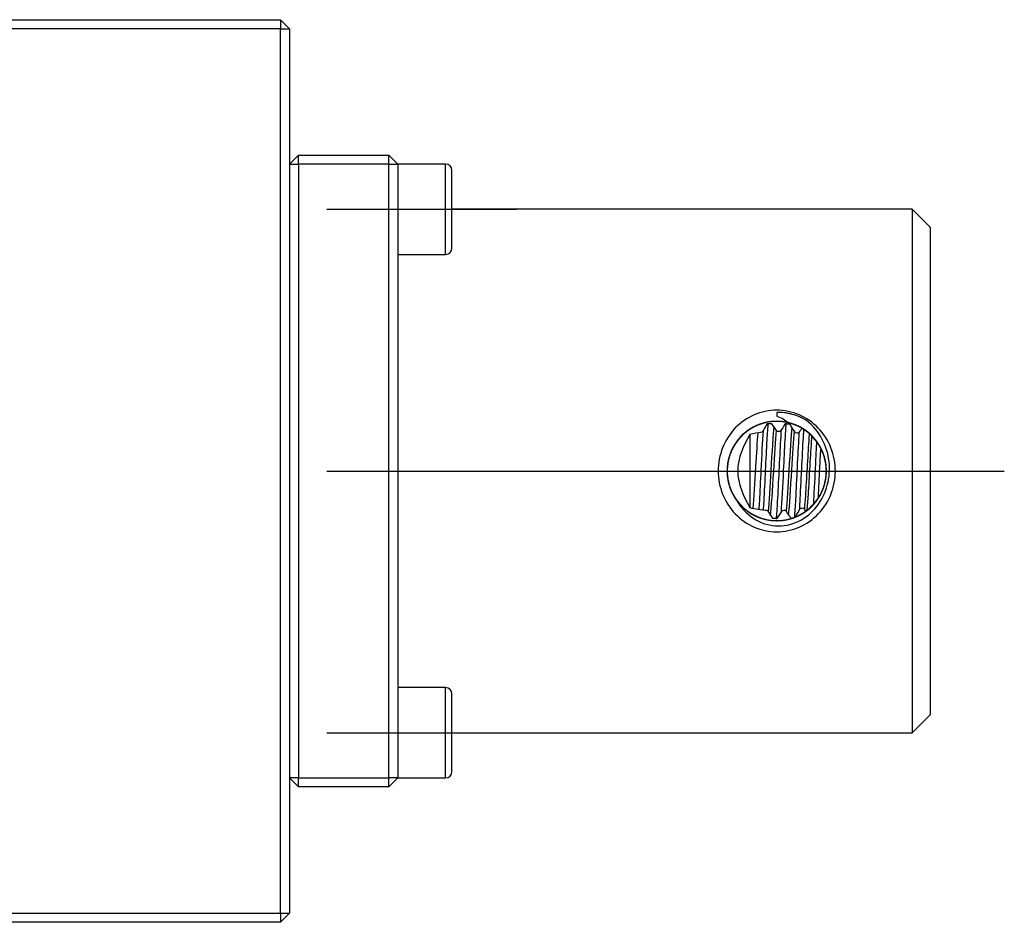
# Model space of a CAD drawing. Header units: inches. Extents: x 246 to 840, y 182 to 667.
# Tile 133 of 133: x 564 to 673, y 475 to 575. Entities that reach past the tile are written whole.
import ezdxf
from ezdxf.lldxf.tags import DXFTag

# ---------------------------------------------------------------- set-up
doc = ezdxf.new("R2010")
doc.units = ezdxf.units.IN
doc.header["$MEASUREMENT"] = 0
doc.layers.add('1', color=7, linetype='Continuous', true_color=0xffffff)
tags = doc.linetypes.add('CENTER', pattern=[2, 1.25, -0.25, 0.25, -0.25]).pattern_tags.tags
tags[10:11] = [DXFTag(74, 4), DXFTag(75, 0), DXFTag(340, '0'), DXFTag(46, 0.0), DXFTag(50, 0.0), DXFTag(44, 0.0), DXFTag(45, 0.0)]
tags[8:9] = [DXFTag(74, 4), DXFTag(75, 0), DXFTag(340, '0'), DXFTag(46, 0.0), DXFTag(50, 0.0), DXFTag(44, 0.0), DXFTag(45, 0.0)]
tags[6:7] = [DXFTag(74, 4), DXFTag(75, 0), DXFTag(340, '0'), DXFTag(46, 0.0), DXFTag(50, 0.0), DXFTag(44, 0.0), DXFTag(45, 0.0)]
tags[4:5] = [DXFTag(74, 4), DXFTag(75, 0), DXFTag(340, '0'), DXFTag(46, 0.0), DXFTag(50, 0.0), DXFTag(44, 0.0), DXFTag(45, 0.0)]

msp = doc.modelspace()

# ---------------------------------------------------------------- linework, layer by layer
at = {"layer": '1', "color": 27}
for p, q in [((455.69, 574.52), (592.69, 574.52)), ((592.69, 574.52), (592.69, 573.52)), ((592.69, 574.52), (593.69, 573.52)), ((592.69, 573.52), (455.69, 573.52)), ((592.69, 475.52), (592.69, 573.52)), ((592.69, 573.52), (593.69, 573.52)), ((593.69, 573.52), (593.69, 475.52)), ((455.69, 475.52), (592.69, 475.52)), ((592.69, 475.52), (592.69, 474.52)), ((592.69, 475.52), (593.69, 475.52)), ((592.69, 474.52), (593.69, 475.52)), ((592.69, 474.52), (455.69, 474.52))]:
    msp.add_line(p, q, dxfattribs=at)
at = {"layer": '1', "color": 251}
for p, q in [((593.69, 558.52), (594.69, 559.52)), ((594.69, 558.52), (594.69, 559.52)), ((594.69, 559.52), (604.69, 559.52)), ((604.69, 559.52), (605.69, 558.52)), ((604.69, 558.52), (604.69, 559.52)), ((593.69, 558.52), (594.69, 558.52)), ((594.69, 558.52), (594.69, 490.52)), ((604.69, 558.52), (594.69, 558.52)), ((604.69, 490.52), (604.69, 558.52)), ((604.69, 558.52), (605.69, 558.52)), ((605.69, 558.52), (605.69, 553.52)), ((610.99, 558.52), (605.69, 558.52)), ((610.99, 548.52), (610.99, 558.52)), ((611.69, 549.22), (611.69, 557.82)), ((605.69, 553.52), (605.69, 495.52)), ((662.69, 553.52), (611.69, 553.52)), ((664.69, 551.52), (662.69, 553.52)), ((662.69, 553.52), (662.69, 495.52)), ((664.69, 551.52), (664.69, 497.52)), ((605.69, 548.52), (610.99, 548.52)), ((644.69, 528.65), (644.69, 520.44)), ((610.99, 500.52), (605.69, 500.52)), ((610.99, 490.52), (610.99, 500.52)), ((611.69, 491.22), (611.69, 499.82)), ((662.69, 495.52), (664.69, 497.52)), ((605.69, 495.52), (605.69, 490.52)), ((611.69, 495.52), (662.69, 495.52)), ((594.69, 489.52), (593.69, 490.52)), ((594.69, 490.52), (593.69, 490.52)), ((594.69, 490.52), (604.69, 490.52)), ((594.69, 489.52), (594.69, 490.52)), ((604.69, 489.52), (604.69, 490.52)), ((605.69, 490.52), (604.69, 490.52)), ((605.69, 490.52), (604.69, 489.52)), ((605.69, 490.52), (610.99, 490.52)), ((604.69, 489.52), (594.69, 489.52))]:
    msp.add_line(p, q, dxfattribs=at)
at = {"layer": '1', "color": 23, "linetype": 'CENTER', "ltscale": 7}
for p, q in [((597.84, 553.52), (618.84, 553.52)), ((597.84, 495.52), (618.84, 495.52))]:
    msp.add_line(p, q, dxfattribs=at)
at = {"layer": '1', "color": 23, "linetype": 'CENTER', "ltscale": 10.723927}
msp.add_line((597.84, 524.52), (672.9, 524.52), dxfattribs=at)
at = {"layer": '1', "color": 251}
for centre, start, end in [((610.99, 557.82), 0, 90), ((610.99, 549.22), -90, 0), ((610.99, 499.82), 0, 90), ((610.99, 491.22), -90, 0)]:
    msp.add_arc(centre, 0.7, start, end, dxfattribs=at)
for points, knots in [([(641.19, 524.52), (641.19, 525.4), (641.54, 527.16), (642.96, 529.4), (645.12, 530.89), (647.68, 531.44), (650.25, 530.89), (652.42, 529.4), (653.84, 527.16), (654.36, 524.52), (653.84, 521.88), (652.42, 519.65), (650.25, 518.16), (647.69, 517.61), (645.12, 518.16), (642.96, 519.65), (641.54, 521.89), (641.19, 523.64), (641.19, 524.52)], [0, 0, 0, 0, 0.063504, 0.126445, 0.188492, 0.249909, 0.311405, 0.373562, 0.436465, 0.5, 0.563567, 0.626498, 0.688614, 0.750059, 0.811491, 0.873571, 0.936506, 1, 1, 1, 1]), ([(651, 530.12), (650.87, 530.19), (650.74, 530.26), (650.48, 530.39), (650.35, 530.45), (649.96, 530.62), (649.69, 530.71), (649.27, 530.83), (649.13, 530.86), (648.84, 530.92), (648.7, 530.95), (648.26, 531), (647.98, 531.02), (647.69, 531.02)], [0, 0, 0, 0, 0.125, 0.125, 0.25, 0.25, 0.5, 0.5, 0.625, 0.625, 0.75, 0.75, 1, 1, 1, 1]), ([(647.69, 530.59), (647.94, 530.53), (648.19, 530.42), (648.41, 530.29), (648.62, 530.17), (648.81, 530.02), (648.98, 529.86)], [0, 0, 0, 0, 0.521276, 0.521276, 0.521276, 1, 1, 1, 1]), ([(650.87, 529.01), (650.5, 529.27), (650.1, 529.48), (649.58, 529.69), (649.47, 529.73), (649.25, 529.8), (649.14, 529.83), (648.81, 529.91), (648.59, 529.95), (648.14, 530.01), (647.92, 530.02), (647.47, 530.02), (647.24, 530.01), (646.56, 529.93), (646.13, 529.82), (645.6, 529.61), (645.49, 529.57), (645.28, 529.47), (645.18, 529.42), (644.88, 529.26), (644.69, 529.14), (644.32, 528.88), (644.15, 528.74), (643.81, 528.43), (643.65, 528.27), (643.36, 527.92), (643.22, 527.74), (643.04, 527.46), (642.98, 527.36), (642.86, 527.17), (642.81, 527.07), (642.56, 526.56), (642.41, 526.13), (642.26, 525.47), (642.23, 525.24), (642.19, 524.79), (642.18, 524.56), (642.2, 524.11), (642.22, 523.89), (642.27, 523.55), (642.29, 523.44), (642.34, 523.22), (642.37, 523.11), (642.47, 522.78), (642.54, 522.57), (642.67, 522.26), (642.72, 522.16), (642.82, 521.95), (642.88, 521.85), (643.16, 521.36), (643.44, 521), (643.83, 520.6), (643.92, 520.52), (644.08, 520.37), (644.17, 520.29), (644.44, 520.08), (644.81, 519.82), (645.21, 519.61), (645.52, 519.47), (645.62, 519.42), (645.83, 519.34), (645.94, 519.31), (646.48, 519.14), (646.93, 519.06), (647.49, 519.02), (647.61, 519.02), (647.84, 519.02), (647.95, 519.03), (648.29, 519.05), (648.51, 519.08), (648.84, 519.14), (648.95, 519.17), (649.17, 519.23), (649.28, 519.26), (649.61, 519.36), (649.82, 519.45), (650.23, 519.64), (650.42, 519.75), (650.81, 519.99), (650.99, 520.12), (651.52, 520.55), (651.83, 520.88), (652.17, 521.33), (652.24, 521.43), (652.36, 521.62), (652.42, 521.72), (652.59, 522.01), (652.68, 522.21), (652.86, 522.63), (652.93, 522.84), (653.05, 523.28), (653.1, 523.51), (653.16, 523.95), (653.18, 524.18), (653.19, 524.52), (653.19, 524.63), (653.18, 524.86), (653.17, 524.97), (653.11, 525.54), (653.01, 525.98), (652.78, 526.61), (652.69, 526.83), (652.48, 527.23), (652.37, 527.42), (652.11, 527.8), (651.98, 527.97), (651.75, 528.23), (651.67, 528.32), (651.51, 528.48), (651.43, 528.55), (651.01, 528.93), (650.64, 529.19), (649.83, 529.61), (649.4, 529.77), (648.86, 529.9), (648.74, 529.92), (648.52, 529.96), (648.41, 529.98), (648.07, 530.01), (647.84, 530.03), (647.39, 530.02), (647.17, 530), (646.72, 529.94), (646.49, 529.9), (645.84, 529.72), (645.42, 529.55), (644.92, 529.28), (644.82, 529.22), (644.63, 529.1), (644.54, 529.03), (644.26, 528.83), (644.09, 528.69), (643.76, 528.38), (643.6, 528.21), (643.31, 527.86), (643.18, 527.68), (642.94, 527.3), (642.83, 527.1), (642.68, 526.8), (642.63, 526.7), (642.55, 526.48), (642.51, 526.38), (642.33, 525.84), (642.24, 525.4), (642.19, 524.72), (642.18, 524.49), (642.2, 524.04), (642.23, 523.81), (642.31, 523.37), (642.36, 523.15), (642.46, 522.82), (642.49, 522.71), (642.57, 522.5), (642.61, 522.39), (642.75, 522.09), (642.86, 521.89), (643.03, 521.6), (643.09, 521.5), (643.22, 521.31), (643.29, 521.22), (643.64, 520.77), (643.96, 520.45), (644.41, 520.11), (644.5, 520.04), (644.69, 519.91), (644.78, 519.85), (645.07, 519.68), (645.48, 519.47), (645.9, 519.32), (646.23, 519.22), (646.34, 519.19), (646.56, 519.14), (646.67, 519.12), (647.23, 519.02), (647.68, 519), (648.25, 519.05), (648.36, 519.06), (648.59, 519.1), (648.7, 519.11), (649.03, 519.18), (649.25, 519.24), (649.57, 519.35), (649.67, 519.39), (649.88, 519.48), (649.99, 519.52), (650.29, 519.67), (650.49, 519.79), (650.87, 520.03), (651.05, 520.16), (651.4, 520.46), (651.56, 520.61), (652.03, 521.11), (652.29, 521.48), (652.56, 521.98), (652.62, 522.08), (652.71, 522.28), (652.76, 522.39), (652.88, 522.7), (652.95, 522.92), (653.07, 523.35), (653.11, 523.58), (653.17, 524.03), (653.19, 524.25), (653.19, 524.71), (653.18, 524.93), (653.14, 525.27), (653.12, 525.38), (653.08, 525.6), (653.06, 525.72), (652.92, 526.27), (652.76, 526.69), (652.45, 527.29), (652.33, 527.49), (652.07, 527.86), (651.93, 528.03), (651.62, 528.37), (651.46, 528.53), (651.21, 528.75), (651.12, 528.82), (650.94, 528.96), (650.84, 529.03), (650.38, 529.34), (649.97, 529.55), (649.11, 529.85), (648.67, 529.95), (648.11, 530.01), (648, 530.02), (647.77, 530.02), (647.66, 530.02), (647.31, 530.01), (647.09, 529.99), (646.64, 529.93), (646.42, 529.88), (645.99, 529.76), (645.77, 529.68), (645.14, 529.42), (644.75, 529.2), (644.3, 528.85), (644.21, 528.78), (644.03, 528.64), (643.95, 528.56), (643.71, 528.32), (643.55, 528.16), (643.27, 527.81), (643.14, 527.62), (642.9, 527.24), (642.79, 527.04), (642.6, 526.63), (642.52, 526.42), (642.42, 526.09), (642.38, 525.98), (642.33, 525.76), (642.3, 525.65), (642.2, 525.09), (642.17, 524.64), (642.21, 523.97), (642.24, 523.74), (642.32, 523.29), (642.38, 523.07), (642.51, 522.64), (642.59, 522.43), (642.74, 522.12), (642.79, 522.02), (642.9, 521.82), (642.95, 521.72), (643.13, 521.43), (643.26, 521.25), (643.47, 520.99), (643.55, 520.9), (643.7, 520.73), (643.78, 520.65), (644.19, 520.25), (644.55, 519.98), (645.04, 519.7), (645.14, 519.65), (645.34, 519.55), (645.45, 519.5), (645.76, 519.37), (645.97, 519.29), (646.41, 519.17), (646.63, 519.12), (646.96, 519.07), (647.08, 519.06), (647.31, 519.03), (647.42, 519.03), (647.98, 519.01), (648.43, 519.05), (648.99, 519.18), (649.1, 519.21), (649.32, 519.27), (649.43, 519.3), (649.74, 519.42), (649.95, 519.51), (650.25, 519.66), (650.35, 519.71), (650.55, 519.83), (650.65, 519.89), (650.93, 520.08), (651.11, 520.21), (651.45, 520.51), (651.61, 520.66), (651.84, 520.92), (651.92, 521), (652.06, 521.18), (652.13, 521.27), (652.45, 521.74), (652.66, 522.13), (652.87, 522.67), (652.9, 522.77), (652.97, 522.99), (653, 523.1), (653.08, 523.43), (653.12, 523.65), (653.18, 524.1), (653.19, 524.32), (653.19, 524.78), (653.17, 525.01), (653.11, 525.46), (653.07, 525.68), (652.99, 526), (652.95, 526.11), (652.88, 526.33), (652.84, 526.44), (652.64, 526.97), (652.42, 527.36), (652.02, 527.91), (651.88, 528.09), (651.57, 528.42), (651.41, 528.58), (651.06, 528.87), (650.88, 529.01), (650.6, 529.19), (650.5, 529.25), (650.3, 529.36), (650.2, 529.42), (649.69, 529.66), (649.27, 529.81), (648.37, 530), (647.92, 530.04), (647.36, 530.01), (647.24, 530.01), (647.02, 529.98), (646.9, 529.97), (646.57, 529.91), (646.35, 529.86), (645.92, 529.73), (645.7, 529.66), (645.29, 529.48), (645.08, 529.37), (644.5, 529.03), (644.14, 528.75), (643.74, 528.35), (643.66, 528.27), (643.51, 528.1), (643.43, 528.01), (643.22, 527.75), (643.1, 527.56), (642.86, 527.17), (642.76, 526.97), (642.57, 526.56), (642.49, 526.34), (642.36, 525.91), (642.31, 525.69), (642.25, 525.36), (642.23, 525.25), (642.21, 525.02), (642.2, 524.91), (642.17, 524.34), (642.21, 523.89), (642.34, 523.22), (642.4, 523), (642.54, 522.57), (642.62, 522.36), (642.82, 521.96), (642.93, 521.76), (643.11, 521.47), (643.18, 521.37), (643.31, 521.19), (643.38, 521.1), (643.6, 520.84), (643.75, 520.68), (644, 520.44), (644.08, 520.37), (644.25, 520.22), (644.34, 520.15), (644.8, 519.82), (645.2, 519.6), (645.72, 519.38), (645.83, 519.35), (646.04, 519.27), (646.15, 519.24), (646.48, 519.15), (646.93, 519.06), (647.38, 519.03), (647.72, 519.02), (647.83, 519.02), (648.06, 519.03), (648.17, 519.04), (648.73, 519.1), (649.17, 519.21), (649.71, 519.41), (649.81, 519.45), (650.02, 519.54), (650.12, 519.59), (650.42, 519.75), (650.62, 519.86), (650.89, 520.05), (650.99, 520.12), (651.16, 520.26), (651.25, 520.33), (651.51, 520.56), (651.67, 520.72), (651.97, 521.06), (652.1, 521.24), (652.29, 521.52), (652.36, 521.61), (652.47, 521.81), (652.53, 521.91), (652.79, 522.41), (652.94, 522.84), (653.07, 523.39), (653.09, 523.5), (653.13, 523.73), (653.15, 523.84), (653.18, 524.18), (653.19, 524.4), (653.18, 524.85), (653.16, 525.08), (653.1, 525.53), (653.05, 525.75), (652.93, 526.19), (652.86, 526.4), (652.73, 526.71), (652.69, 526.82), (652.59, 527.02), (652.54, 527.12), (652.26, 527.62), (651.99, 527.98), (651.52, 528.47), (651.35, 528.63), (651, 528.92), (650.64, 529.18), (650.24, 529.4), (649.93, 529.55), (649.83, 529.59), (649.61, 529.68), (649.51, 529.71), (648.97, 529.89), (648.53, 529.98), (647.62, 530.04), (647.17, 530.02), (646.61, 529.92), (646.5, 529.89), (646.28, 529.84), (646.17, 529.81), (645.84, 529.71), (645.63, 529.63), (645.22, 529.44), (645.02, 529.34), (644.63, 529.1), (644.45, 528.97), (643.91, 528.55), (643.6, 528.23), (643.25, 527.78), (643.18, 527.68), (643.06, 527.49), (643, 527.4), (642.83, 527.11), (642.73, 526.91), (642.55, 526.49), (642.47, 526.28), (642.34, 525.84), (642.29, 525.62), (642.22, 525.17), (642.2, 524.95), (642.19, 524.61), (642.19, 524.5), (642.19, 524.27), (642.2, 524.15), (642.25, 523.59), (642.34, 523.15), (642.57, 522.5), (642.65, 522.29), (642.85, 521.89), (642.97, 521.69), (643.21, 521.31), (643.35, 521.13), (643.57, 520.87), (643.65, 520.79), (643.81, 520.62), (643.89, 520.55), (644.14, 520.32), (644.31, 520.18), (644.59, 519.98), (644.68, 519.92), (644.87, 519.8), (644.97, 519.74), (645.47, 519.47), (645.89, 519.3), (646.44, 519.16), (646.55, 519.14), (646.78, 519.1), (646.89, 519.08), (647.23, 519.04), (647.45, 519.02), (647.9, 519.02), (648.13, 519.04), (648.47, 519.08), (648.58, 519.09), (648.8, 519.14), (648.91, 519.16), (649.46, 519.3), (649.88, 519.46), (650.39, 519.73), (650.49, 519.79), (650.68, 519.91), (650.77, 519.97), (651.05, 520.16), (651.22, 520.3), (651.47, 520.53), (651.56, 520.61), (651.71, 520.77), (651.79, 520.86), (652.01, 521.12), (652.15, 521.3), (652.4, 521.68), (652.51, 521.87), (652.66, 522.17), (652.71, 522.28), (652.8, 522.49), (652.84, 522.59), (653.03, 523.13), (653.12, 523.57), (653.17, 524.14), (653.18, 524.25), (653.19, 524.48), (653.19, 524.59), (653.18, 524.93), (653.16, 525.15), (653.09, 525.6), (653.04, 525.82), (652.91, 526.26), (652.84, 526.47), (652.66, 526.89), (652.56, 527.09), (652.39, 527.38), (652.33, 527.48), (652.2, 527.67), (652.13, 527.76), (651.79, 528.21), (651.48, 528.54), (650.94, 528.96), (650.76, 529.09), (650.37, 529.33), (649.97, 529.54), (649.55, 529.7), (649.22, 529.8), (649.11, 529.84), (648.89, 529.89), (648.78, 529.91), (648.23, 530.01), (647.78, 530.04), (646.86, 529.98), (646.42, 529.89), (645.88, 529.72), (645.78, 529.68), (645.57, 529.6), (645.46, 529.55), (645.15, 529.41), (644.95, 529.3), (644.57, 529.06), (644.39, 528.93), (644.04, 528.64), (643.87, 528.49), (643.4, 528), (643.13, 527.63), (642.85, 527.14), (642.8, 527.04), (642.7, 526.83), (642.65, 526.73), (642.52, 526.42), (642.45, 526.21), (642.33, 525.77), (642.28, 525.55), (642.21, 525.1), (642.19, 524.87), (642.18, 524.42), (642.19, 524.19), (642.23, 523.86), (642.24, 523.74), (642.28, 523.52), (642.3, 523.41), (642.43, 522.85), (642.58, 522.43), (642.89, 521.82), (643.01, 521.63), (643.26, 521.25), (643.4, 521.07), (643.69, 520.73), (643.85, 520.57), (644.11, 520.35), (644.2, 520.27), (644.37, 520.13), (644.47, 520.06), (644.74, 519.87), (644.94, 519.75), (645.24, 519.6), (645.34, 519.55), (645.55, 519.46), (645.65, 519.41), (646.18, 519.21), (646.62, 519.11), (647.19, 519.04), (647.3, 519.04), (647.53, 519.02), (647.64, 519.02), (647.98, 519.03), (648.43, 519.06), (648.87, 519.15), (649.2, 519.23), (649.31, 519.27), (649.53, 519.34), (649.64, 519.38), (650.16, 519.59), (650.55, 519.81), (651.02, 520.14), (651.11, 520.21), (651.28, 520.36), (651.37, 520.43), (651.61, 520.66), (651.77, 520.83), (651.98, 521.09), (652.05, 521.18), (652.19, 521.36), (652.25, 521.45), (652.44, 521.74), (652.55, 521.94), (652.74, 522.34), (652.83, 522.55), (652.94, 522.88), (652.97, 522.98), (653.03, 523.2), (653.05, 523.32), (653.17, 523.87), (653.2, 524.32), (653.18, 524.89), (653.17, 525), (653.14, 525.23), (653.13, 525.34), (653.07, 525.68), (653.02, 525.89), (652.89, 526.33), (652.81, 526.54), (652.63, 526.96), (652.52, 527.16), (652.29, 527.54), (652.16, 527.73), (651.95, 528), (651.88, 528.08), (651.73, 528.25), (651.65, 528.34), (651.25, 528.74), (650.89, 529.02), (650.31, 529.36), (650.1, 529.47), (649.69, 529.65), (649.48, 529.73), (649.05, 529.86), (648.83, 529.91), (648.49, 529.97), (648.38, 529.98), (648.15, 530), (648.04, 530.01), (647.47, 530.04), (647.02, 530), (646.13, 529.82), (645.7, 529.67), (645.19, 529.43), (645.09, 529.37), (644.89, 529.26), (644.79, 529.2), (644.51, 529.02), (644.33, 528.88), (643.98, 528.59), (643.82, 528.44), (643.51, 528.11), (643.36, 527.93), (642.96, 527.38), (642.75, 526.98), (642.54, 526.45), (642.5, 526.35), (642.43, 526.13), (642.39, 526.02), (642.31, 525.69), (642.27, 525.47), (642.21, 525.03), (642.19, 524.8), (642.19, 524.34), (642.2, 524.12), (642.25, 523.67), (642.29, 523.45), (642.37, 523.12), (642.4, 523.01), (642.47, 522.79), (642.5, 522.68), (642.7, 522.15), (642.91, 521.75), (643.3, 521.19), (643.45, 521.01), (643.75, 520.68), (643.91, 520.52), (644.25, 520.22), (644.43, 520.09), (644.71, 519.9), (644.81, 519.83), (645, 519.72), (645.1, 519.67), (645.41, 519.51), (645.61, 519.42), (645.93, 519.31), (646.04, 519.27), (646.26, 519.21), (646.37, 519.18), (646.92, 519.06), (647.37, 519.01), (647.94, 519.03), (648.05, 519.03), (648.28, 519.05), (648.39, 519.07), (648.73, 519.12), (649.17, 519.21), (649.6, 519.36), (649.91, 519.49), (650.01, 519.54), (650.22, 519.64), (650.32, 519.69), (650.81, 519.97), (651.17, 520.24), (651.58, 520.64), (651.66, 520.72), (651.82, 520.89), (651.89, 520.97), (652.1, 521.24), (652.23, 521.42), (652.41, 521.71), (652.47, 521.8), (652.58, 522), (652.63, 522.11), (652.77, 522.42), (652.86, 522.63), (652.99, 523.06), (653.05, 523.27), (653.11, 523.61), (653.13, 523.72), (653.16, 523.95), (653.17, 524.06), (653.21, 524.63), (653.18, 525.08), (653.08, 525.63), (653.05, 525.75), (653, 525.97), (652.96, 526.08), (652.86, 526.4), (652.78, 526.61), (652.59, 527.02), (652.49, 527.22), (652.25, 527.61), (652.12, 527.79), (651.83, 528.14), (651.68, 528.31), (651.44, 528.55), (651.35, 528.62), (651.18, 528.77), (651.09, 528.84), (650.64, 529.19), (650.25, 529.41), (649.62, 529.68), (649.41, 529.75), (648.97, 529.88), (648.53, 529.97), (648.08, 530.01), (647.74, 530.02), (647.62, 530.02), (647.4, 530.02), (647.28, 530.01), (646.72, 529.96), (646.28, 529.86), (645.42, 529.55), (645.02, 529.35), (644.55, 529.04), (644.45, 528.97), (644.27, 528.84), (644.18, 528.76), (643.92, 528.54), (643.76, 528.38), (643.46, 528.05), (643.32, 527.87), (643.06, 527.5), (642.94, 527.31), (642.62, 526.71), (642.46, 526.29), (642.32, 525.73), (642.3, 525.62), (642.26, 525.4), (642.24, 525.29), (642.2, 524.95), (642.19, 524.72), (642.19, 524.27), (642.2, 524.05), (642.26, 523.59), (642.3, 523.37), (642.42, 522.93), (642.49, 522.72), (642.61, 522.41), (642.65, 522.3), (642.75, 522.09), (642.8, 521.99), (643.07, 521.49), (643.34, 521.13), (643.8, 520.63), (643.96, 520.47), (644.31, 520.18), (644.49, 520.04), (644.87, 519.79), (645.06, 519.68), (645.37, 519.53), (645.48, 519.49), (645.69, 519.4), (645.79, 519.36), (646.11, 519.25), (646.33, 519.19), (646.66, 519.12), (646.77, 519.1), (647, 519.07), (647.11, 519.05), (647.68, 519), (648.13, 519.02), (648.69, 519.11), (648.8, 519.13), (649.02, 519.19), (649.13, 519.21), (649.46, 519.31), (649.88, 519.46), (650.28, 519.67), (650.58, 519.84), (650.67, 519.9), (650.86, 520.03), (650.95, 520.1), (651.4, 520.44), (651.72, 520.76), (652.08, 521.21), (652.14, 521.3), (652.27, 521.48), (652.33, 521.58), (652.51, 521.87), (652.61, 522.07), (652.75, 522.38), (652.8, 522.48), (652.88, 522.69), (652.91, 522.8), (653.01, 523.13), (653.07, 523.35), (653.14, 523.79), (653.17, 524.02), (653.19, 524.36), (653.19, 524.47), (653.19, 524.7), (653.18, 524.81), (653.14, 525.38), (653.05, 525.82), (652.87, 526.36), (652.83, 526.47), (652.75, 526.68), (652.7, 526.78), (652.56, 527.09), (652.45, 527.29), (652.21, 527.67), (652.07, 527.85), (651.78, 528.2), (651.63, 528.37), (651.3, 528.68), (651.13, 528.82), (650.85, 529.02), (650.76, 529.09), (650.57, 529.21), (650.47, 529.27), (649.97, 529.55), (649.56, 529.72), (648.9, 529.89), (648.68, 529.94), (648.23, 530), (648, 530.02), (647.55, 530.03), (647.33, 530.02), (646.99, 529.98), (646.87, 529.96), (646.65, 529.93), (646.54, 529.9), (645.99, 529.77), (645.57, 529.62), (644.75, 529.2), (644.38, 528.94), (643.96, 528.57), (643.88, 528.49), (643.72, 528.33), (643.64, 528.25), (643.41, 527.99), (643.27, 527.81), (643.02, 527.44), (642.9, 527.25), (642.7, 526.84), (642.6, 526.63), (642.37, 525.99), (642.27, 525.56), (642.21, 524.99), (642.2, 524.88), (642.19, 524.65), (642.19, 524.53), (642.19, 524.2), (642.21, 523.97), (642.27, 523.52), (642.32, 523.3), (642.44, 522.86), (642.51, 522.65), (642.68, 522.23), (642.78, 522.03), (642.95, 521.73), (643.01, 521.63), (643.13, 521.44), (643.19, 521.35), (643.53, 520.89), (643.84, 520.56), (644.37, 520.13), (644.55, 520), (644.94, 519.76), (645.13, 519.65), (645.54, 519.45), (645.75, 519.37), (646.07, 519.26), (646.18, 519.23), (646.4, 519.17), (646.51, 519.15), (646.85, 519.08), (647.07, 519.05), (647.41, 519.03), (647.52, 519.02), (647.75, 519.02), (647.86, 519.02), (648.43, 519.05), (648.87, 519.13), (649.42, 519.3), (649.52, 519.34), (649.74, 519.42), (649.84, 519.46), (650.15, 519.6), (650.35, 519.71), (650.74, 519.94), (650.92, 520.07), (651.19, 520.28), (651.28, 520.35), (651.45, 520.51), (651.53, 520.58), (651.92, 520.99), (652.2, 521.34), (652.49, 521.84), (652.54, 521.94), (652.65, 522.14), (652.69, 522.24), (652.83, 522.55), (652.9, 522.76), (653, 523.09), (653.03, 523.2), (653.08, 523.42), (653.1, 523.53), (653.15, 523.87), (653.18, 524.1), (653.19, 524.55), (653.19, 524.77), (653.16, 525.11), (653.14, 525.22), (653.11, 525.45), (653.09, 525.56), (652.97, 526.11), (652.82, 526.54), (652.57, 527.05), (652.52, 527.15), (652.41, 527.35), (652.35, 527.45), (652.16, 527.73), (652.03, 527.91), (651.74, 528.25), (651.58, 528.42), (651.24, 528.73), (651.07, 528.87), (650.7, 529.13), (650.51, 529.25), (650.21, 529.41), (650.11, 529.46), (649.9, 529.56), (649.8, 529.6), (649.27, 529.81), (648.83, 529.92), (648.16, 530.01), (647.93, 530.02), (647.47, 530.02), (647.02, 530), (646.58, 529.91), (646.25, 529.83), (646.14, 529.8), (645.92, 529.73), (645.81, 529.7), (645.29, 529.49), (644.89, 529.28), (644.14, 528.75), (643.81, 528.45), (643.44, 528.02), (643.37, 527.93), (643.23, 527.75), (643.17, 527.66), (642.98, 527.37), (642.87, 527.18), (642.66, 526.77), (642.58, 526.57), (642.43, 526.14), (642.36, 525.92), (642.22, 525.25), (642.18, 524.81), (642.19, 524.24), (642.2, 524.12), (642.22, 523.9), (642.24, 523.78), (642.29, 523.45), (642.34, 523.23), (642.46, 522.8), (642.54, 522.58), (642.72, 522.16), (642.82, 521.96), (643.04, 521.57), (643.17, 521.38), (643.37, 521.11), (643.44, 521.02), (643.59, 520.85), (643.67, 520.77), (644.07, 520.36), (644.42, 520.08), (645, 519.72), (645.2, 519.61), (645.61, 519.42), (645.82, 519.34), (646.25, 519.21), (646.47, 519.15), (646.81, 519.09), (646.92, 519.08), (647.15, 519.05), (647.26, 519.04), (647.6, 519.02), (647.82, 519.02), (648.16, 519.04), (648.27, 519.05), (648.5, 519.08), (648.61, 519.1), (649.17, 519.21), (649.6, 519.35), (650.11, 519.58), (650.21, 519.64), (650.41, 519.74), (650.51, 519.8), (650.8, 519.98), (650.98, 520.11), (651.33, 520.4), (651.5, 520.55), (651.74, 520.8), (651.81, 520.88), (651.96, 521.06), (652.03, 521.15), (652.37, 521.6), (652.59, 521.99), (652.81, 522.52), (652.85, 522.62), (652.92, 522.84), (652.96, 522.95), (653.05, 523.27), (653.09, 523.49), (653.14, 523.83), (653.16, 523.94), (653.18, 524.17), (653.18, 524.28), (653.19, 524.62), (653.18, 524.85), (653.14, 525.3), (653.1, 525.52), (653.03, 525.85), (653, 525.96), (652.93, 526.18), (652.9, 526.29), (652.7, 526.82), (652.5, 527.22), (652.18, 527.69), (652.12, 527.79), (651.98, 527.97), (651.91, 528.05), (651.68, 528.31), (651.52, 528.47), (651.19, 528.77), (651.01, 528.91), (650.64, 529.17), (650.44, 529.29), (650.04, 529.5), (649.84, 529.59), (649.52, 529.71), (649.41, 529.75), (649.19, 529.81), (649.08, 529.84), (648.97, 529.87)], [0, 0, 0, 0, 0.003906, 0.003906, 0.004883, 0.004883, 0.005859, 0.005859, 0.007812, 0.007812, 0.009766, 0.009766, 0.011719, 0.011719, 0.015625, 0.015625, 0.016602, 0.016602, 0.017578, 0.017578, 0.019531, 0.019531, 0.021484, 0.021484, 0.023438, 0.023438, 0.025391, 0.025391, 0.026367, 0.026367, 0.027344, 0.027344, 0.03125, 0.03125, 0.033203, 0.033203, 0.035156, 0.035156, 0.037109, 0.037109, 0.038086, 0.038086, 0.039063, 0.039063, 0.041016, 0.041016, 0.041992, 0.041992, 0.042969, 0.042969, 0.046875, 0.046875, 0.047852, 0.047852, 0.048828, 0.048828, 0.050781, 0.052734, 0.052734, 0.053711, 0.053711, 0.054688, 0.054688, 0.058594, 0.058594, 0.05957, 0.05957, 0.060547, 0.060547, 0.0625, 0.0625, 0.063477, 0.063477, 0.064453, 0.064453, 0.066406, 0.066406, 0.068359, 0.068359, 0.070313, 0.070313, 0.074219, 0.074219, 0.075195, 0.075195, 0.076172, 0.076172, 0.078125, 0.078125, 0.080078, 0.080078, 0.082031, 0.082031, 0.083984, 0.083984, 0.084961, 0.084961, 0.085938, 0.085938, 0.089844, 0.089844, 0.091797, 0.091797, 0.09375, 0.09375, 0.095703, 0.095703, 0.09668, 0.09668, 0.097656, 0.097656, 0.101563, 0.101563, 0.105469, 0.105469, 0.106445, 0.106445, 0.107422, 0.107422, 0.109375, 0.109375, 0.111328, 0.111328, 0.113281, 0.113281, 0.117188, 0.117188, 0.118164, 0.118164, 0.119141, 0.119141, 0.121094, 0.121094, 0.123047, 0.123047, 0.125, 0.125, 0.126953, 0.126953, 0.12793, 0.12793, 0.128906, 0.128906, 0.132813, 0.132813, 0.134766, 0.134766, 0.136719, 0.136719, 0.138672, 0.138672, 0.139648, 0.139648, 0.140625, 0.140625, 0.142578, 0.142578, 0.143555, 0.143555, 0.144531, 0.144531, 0.148438, 0.148438, 0.149414, 0.149414, 0.150391, 0.150391, 0.152344, 0.154297, 0.154297, 0.155273, 0.155273, 0.15625, 0.15625, 0.160156, 0.160156, 0.161133, 0.161133, 0.162109, 0.162109, 0.164063, 0.164063, 0.165039, 0.165039, 0.166016, 0.166016, 0.167969, 0.167969, 0.169922, 0.169922, 0.171875, 0.171875, 0.175781, 0.175781, 0.176758, 0.176758, 0.177734, 0.177734, 0.179688, 0.179688, 0.181641, 0.181641, 0.183594, 0.183594, 0.185547, 0.185547, 0.186523, 0.186523, 0.1875, 0.1875, 0.191406, 0.191406, 0.193359, 0.193359, 0.195313, 0.195313, 0.197266, 0.197266, 0.198242, 0.198242, 0.199219, 0.199219, 0.203125, 0.203125, 0.207031, 0.207031, 0.208008, 0.208008, 0.208984, 0.208984, 0.210938, 0.210938, 0.212891, 0.212891, 0.214844, 0.214844, 0.21875, 0.21875, 0.219727, 0.219727, 0.220703, 0.220703, 0.222656, 0.222656, 0.224609, 0.224609, 0.226563, 0.226563, 0.228516, 0.228516, 0.229492, 0.229492, 0.230469, 0.230469, 0.234375, 0.234375, 0.236328, 0.236328, 0.238281, 0.238281, 0.240234, 0.240234, 0.241211, 0.241211, 0.242188, 0.242188, 0.244141, 0.244141, 0.245117, 0.245117, 0.246094, 0.246094, 0.25, 0.25, 0.250977, 0.250977, 0.251953, 0.251953, 0.253906, 0.253906, 0.255859, 0.255859, 0.256836, 0.256836, 0.257813, 0.257813, 0.261719, 0.261719, 0.262695, 0.262695, 0.263672, 0.263672, 0.265625, 0.265625, 0.266602, 0.266602, 0.267578, 0.267578, 0.269531, 0.269531, 0.271484, 0.271484, 0.272461, 0.272461, 0.273438, 0.273438, 0.277344, 0.277344, 0.27832, 0.27832, 0.279297, 0.279297, 0.28125, 0.28125, 0.283203, 0.283203, 0.285156, 0.285156, 0.287109, 0.287109, 0.288086, 0.288086, 0.289063, 0.289063, 0.292969, 0.292969, 0.294922, 0.294922, 0.296875, 0.296875, 0.298828, 0.298828, 0.299805, 0.299805, 0.300781, 0.300781, 0.304688, 0.304688, 0.308594, 0.308594, 0.30957, 0.30957, 0.310547, 0.310547, 0.3125, 0.3125, 0.314453, 0.314453, 0.316406, 0.316406, 0.320313, 0.320313, 0.321289, 0.321289, 0.322266, 0.322266, 0.324219, 0.324219, 0.326172, 0.326172, 0.328125, 0.328125, 0.330078, 0.330078, 0.331055, 0.331055, 0.332031, 0.332031, 0.335938, 0.335938, 0.337891, 0.337891, 0.339844, 0.339844, 0.341797, 0.341797, 0.342773, 0.342773, 0.34375, 0.34375, 0.345703, 0.345703, 0.34668, 0.34668, 0.347656, 0.347656, 0.351563, 0.351563, 0.352539, 0.352539, 0.353516, 0.353516, 0.355469, 0.357422, 0.357422, 0.358398, 0.358398, 0.359375, 0.359375, 0.363281, 0.363281, 0.364258, 0.364258, 0.365234, 0.365234, 0.367188, 0.367188, 0.368164, 0.368164, 0.369141, 0.369141, 0.371094, 0.371094, 0.373047, 0.373047, 0.374023, 0.374023, 0.375, 0.375, 0.378906, 0.378906, 0.379883, 0.379883, 0.380859, 0.380859, 0.382813, 0.382813, 0.384766, 0.384766, 0.386719, 0.386719, 0.388672, 0.388672, 0.389648, 0.389648, 0.390625, 0.390625, 0.394531, 0.394531, 0.396484, 0.396484, 0.398438, 0.400391, 0.400391, 0.401367, 0.401367, 0.402344, 0.402344, 0.40625, 0.40625, 0.410156, 0.410156, 0.411133, 0.411133, 0.412109, 0.412109, 0.414063, 0.414063, 0.416016, 0.416016, 0.417969, 0.417969, 0.421875, 0.421875, 0.422852, 0.422852, 0.423828, 0.423828, 0.425781, 0.425781, 0.427734, 0.427734, 0.429688, 0.429688, 0.431641, 0.431641, 0.432617, 0.432617, 0.433594, 0.433594, 0.4375, 0.4375, 0.439453, 0.439453, 0.441406, 0.441406, 0.443359, 0.443359, 0.444336, 0.444336, 0.445313, 0.445313, 0.447266, 0.447266, 0.448242, 0.448242, 0.449219, 0.449219, 0.453125, 0.453125, 0.454102, 0.454102, 0.455078, 0.455078, 0.457031, 0.457031, 0.458984, 0.458984, 0.459961, 0.459961, 0.460938, 0.460938, 0.464844, 0.464844, 0.46582, 0.46582, 0.466797, 0.466797, 0.46875, 0.46875, 0.469727, 0.469727, 0.470703, 0.470703, 0.472656, 0.472656, 0.474609, 0.474609, 0.475586, 0.475586, 0.476563, 0.476563, 0.480469, 0.480469, 0.481445, 0.481445, 0.482422, 0.482422, 0.484375, 0.484375, 0.486328, 0.486328, 0.488281, 0.488281, 0.490234, 0.490234, 0.491211, 0.491211, 0.492188, 0.492188, 0.496094, 0.496094, 0.498047, 0.498047, 0.5, 0.501953, 0.501953, 0.50293, 0.50293, 0.503906, 0.503906, 0.507813, 0.507813, 0.511719, 0.511719, 0.512695, 0.512695, 0.513672, 0.513672, 0.515625, 0.515625, 0.517578, 0.517578, 0.519531, 0.519531, 0.523438, 0.523438, 0.524414, 0.524414, 0.525391, 0.525391, 0.527344, 0.527344, 0.529297, 0.529297, 0.53125, 0.53125, 0.533203, 0.533203, 0.53418, 0.53418, 0.535156, 0.535156, 0.539063, 0.539063, 0.541016, 0.541016, 0.542969, 0.542969, 0.544922, 0.544922, 0.545898, 0.545898, 0.546875, 0.546875, 0.548828, 0.548828, 0.549805, 0.549805, 0.550781, 0.550781, 0.554688, 0.554688, 0.555664, 0.555664, 0.556641, 0.556641, 0.558594, 0.560547, 0.560547, 0.561523, 0.561523, 0.5625, 0.5625, 0.566406, 0.566406, 0.567383, 0.567383, 0.568359, 0.568359, 0.570313, 0.570313, 0.571289, 0.571289, 0.572266, 0.572266, 0.574219, 0.574219, 0.576172, 0.576172, 0.577148, 0.577148, 0.578125, 0.578125, 0.582031, 0.582031, 0.583008, 0.583008, 0.583984, 0.583984, 0.585938, 0.585938, 0.587891, 0.587891, 0.589844, 0.589844, 0.591797, 0.591797, 0.592773, 0.592773, 0.59375, 0.59375, 0.597656, 0.597656, 0.599609, 0.599609, 0.601563, 0.601563, 0.603516, 0.603516, 0.604492, 0.604492, 0.605469, 0.605469, 0.609375, 0.609375, 0.613281, 0.613281, 0.614258, 0.614258, 0.615234, 0.615234, 0.617188, 0.617188, 0.619141, 0.619141, 0.621094, 0.621094, 0.625, 0.625, 0.625977, 0.625977, 0.626953, 0.626953, 0.628906, 0.628906, 0.630859, 0.630859, 0.632813, 0.632813, 0.634766, 0.634766, 0.635742, 0.635742, 0.636719, 0.636719, 0.640625, 0.640625, 0.642578, 0.642578, 0.644531, 0.644531, 0.646484, 0.646484, 0.647461, 0.647461, 0.648438, 0.648438, 0.650391, 0.650391, 0.651367, 0.651367, 0.652344, 0.652344, 0.65625, 0.65625, 0.657227, 0.657227, 0.658203, 0.658203, 0.660156, 0.662109, 0.662109, 0.663086, 0.663086, 0.664063, 0.664063, 0.667969, 0.667969, 0.668945, 0.668945, 0.669922, 0.669922, 0.671875, 0.671875, 0.672852, 0.672852, 0.673828, 0.673828, 0.675781, 0.675781, 0.677734, 0.677734, 0.678711, 0.678711, 0.679688, 0.679688, 0.683594, 0.683594, 0.68457, 0.68457, 0.685547, 0.685547, 0.6875, 0.6875, 0.689453, 0.689453, 0.691406, 0.691406, 0.693359, 0.693359, 0.694336, 0.694336, 0.695313, 0.695313, 0.699219, 0.699219, 0.701172, 0.701172, 0.703125, 0.705078, 0.705078, 0.706055, 0.706055, 0.707031, 0.707031, 0.710938, 0.710938, 0.714844, 0.714844, 0.71582, 0.71582, 0.716797, 0.716797, 0.71875, 0.71875, 0.720703, 0.720703, 0.722656, 0.722656, 0.726563, 0.726563, 0.727539, 0.727539, 0.728516, 0.728516, 0.730469, 0.730469, 0.732422, 0.732422, 0.734375, 0.734375, 0.736328, 0.736328, 0.737305, 0.737305, 0.738281, 0.738281, 0.742188, 0.742188, 0.744141, 0.744141, 0.746094, 0.746094, 0.748047, 0.748047, 0.749023, 0.749023, 0.75, 0.75, 0.751953, 0.751953, 0.75293, 0.75293, 0.753906, 0.753906, 0.757813, 0.757813, 0.758789, 0.758789, 0.759766, 0.759766, 0.761719, 0.763672, 0.763672, 0.764648, 0.764648, 0.765625, 0.765625, 0.769531, 0.769531, 0.770508, 0.770508, 0.771484, 0.771484, 0.773438, 0.773438, 0.774414, 0.774414, 0.775391, 0.775391, 0.777344, 0.777344, 0.779297, 0.779297, 0.780273, 0.780273, 0.78125, 0.78125, 0.785156, 0.785156, 0.786133, 0.786133, 0.787109, 0.787109, 0.789063, 0.789063, 0.791016, 0.791016, 0.792969, 0.792969, 0.794922, 0.794922, 0.795898, 0.795898, 0.796875, 0.796875, 0.800781, 0.800781, 0.802734, 0.802734, 0.804688, 0.804688, 0.806641, 0.806641, 0.807617, 0.807617, 0.808594, 0.808594, 0.8125, 0.8125, 0.816406, 0.816406, 0.817383, 0.817383, 0.818359, 0.818359, 0.820313, 0.820313, 0.822266, 0.822266, 0.824219, 0.824219, 0.828125, 0.828125, 0.829102, 0.829102, 0.830078, 0.830078, 0.832031, 0.832031, 0.833984, 0.833984, 0.835938, 0.835938, 0.837891, 0.837891, 0.838867, 0.838867, 0.839844, 0.839844, 0.84375, 0.84375, 0.845703, 0.845703, 0.847656, 0.847656, 0.849609, 0.849609, 0.850586, 0.850586, 0.851563, 0.851563, 0.853516, 0.853516, 0.854492, 0.854492, 0.855469, 0.855469, 0.859375, 0.859375, 0.860352, 0.860352, 0.861328, 0.861328, 0.863281, 0.863281, 0.865234, 0.865234, 0.866211, 0.866211, 0.867188, 0.867188, 0.871094, 0.871094, 0.87207, 0.87207, 0.873047, 0.873047, 0.875, 0.875, 0.875977, 0.875977, 0.876953, 0.876953, 0.878906, 0.878906, 0.880859, 0.880859, 0.881836, 0.881836, 0.882813, 0.882813, 0.886719, 0.886719, 0.887695, 0.887695, 0.888672, 0.888672, 0.890625, 0.890625, 0.892578, 0.892578, 0.894531, 0.894531, 0.896484, 0.896484, 0.897461, 0.897461, 0.898438, 0.898438, 0.902344, 0.902344, 0.904297, 0.904297, 0.90625, 0.908203, 0.908203, 0.90918, 0.90918, 0.910156, 0.910156, 0.914063, 0.914063, 0.917969, 0.917969, 0.918945, 0.918945, 0.919922, 0.919922, 0.921875, 0.921875, 0.923828, 0.923828, 0.925781, 0.925781, 0.929688, 0.929688, 0.930664, 0.930664, 0.931641, 0.931641, 0.933594, 0.933594, 0.935547, 0.935547, 0.9375, 0.9375, 0.939453, 0.939453, 0.94043, 0.94043, 0.941406, 0.941406, 0.945313, 0.945313, 0.947266, 0.947266, 0.949219, 0.949219, 0.951172, 0.951172, 0.952148, 0.952148, 0.953125, 0.953125, 0.955078, 0.955078, 0.956055, 0.956055, 0.957031, 0.957031, 0.960938, 0.960938, 0.961914, 0.961914, 0.962891, 0.962891, 0.964844, 0.964844, 0.966797, 0.966797, 0.967773, 0.967773, 0.96875, 0.96875, 0.972656, 0.972656, 0.973633, 0.973633, 0.974609, 0.974609, 0.976563, 0.976563, 0.977539, 0.977539, 0.978516, 0.978516, 0.980469, 0.980469, 0.982422, 0.982422, 0.983398, 0.983398, 0.984375, 0.984375, 0.988281, 0.988281, 0.989258, 0.989258, 0.990234, 0.990234, 0.992188, 0.992188, 0.994141, 0.994141, 0.996094, 0.996094, 0.998047, 0.998047, 0.999023, 0.999023, 1, 1, 1, 1]), ([(648.98, 529.87), (648.94, 529.88), (648.87, 529.9), (648.75, 529.92), (648.64, 529.94), (648.53, 529.96), (648.43, 529.97), (648.32, 529.99), (648.21, 530), (648.1, 530.01), (648, 530.01), (647.89, 530.02), (647.79, 530.02), (647.56, 530.02), (647.19, 530.01), (646.67, 529.94), (646.11, 529.8), (645.53, 529.6), (644.94, 529.3), (644.35, 528.91), (643.89, 528.51), (643.56, 528.16), (643.34, 527.9), (643.14, 527.62), (642.97, 527.35), (642.81, 527.07), (642.68, 526.8), (642.56, 526.52), (642.46, 526.25), (642.38, 525.99), (642.32, 525.72), (642.27, 525.47), (642.23, 525.22), (642.2, 524.98), (642.19, 524.75), (642.19, 524.55), (642.19, 524.37), (642.2, 524.21), (642.21, 524.04), (642.22, 523.88), (642.25, 523.7), (642.28, 523.53), (642.31, 523.35), (642.36, 523.17), (642.41, 522.98), (642.46, 522.8), (642.53, 522.61), (642.61, 522.42), (642.69, 522.23), (642.78, 522.03), (642.88, 521.84), (643, 521.65), (643.12, 521.46), (643.21, 521.33), (643.25, 521.27)], [0, 0, 0, 0, 0.008505, 0.016927, 0.025267, 0.033525, 0.041701, 0.049796, 0.05781, 0.065743, 0.073594, 0.081366, 0.089057, 0.096668, 0.132272, 0.171296, 0.213765, 0.2597, 0.309117, 0.362027, 0.41844, 0.444909, 0.47066, 0.495695, 0.520013, 0.543617, 0.566507, 0.588685, 0.610152, 0.63091, 0.650961, 0.670307, 0.68895, 0.706893, 0.724138, 0.740688, 0.752198, 0.764044, 0.776228, 0.788749, 0.80161, 0.81481, 0.828352, 0.842236, 0.856461, 0.87103, 0.885943, 0.9012, 0.916802, 0.932749, 0.949042, 0.965681, 0.982667, 1, 1, 1, 1]), ([(643.25, 521.27), (644.12, 519.71), (645.72, 518.58), (649.29, 518.31), (651.03, 519.19), (653.22, 522), (653.69, 523.84), (653.28, 527.33), (652.41, 529.03), (651, 530.12)], [0, 0, 0, 0, 0.25, 0.25, 0.5, 0.5, 0.75, 0.75, 1, 1, 1, 1]), ([(646.22, 520.19), (646.24, 520.49), (646.26, 520.82), (646.33, 522.21), (646.4, 523.39), (646.51, 525.76), (646.56, 526.96), (646.67, 528.69), (646.71, 529.32), (646.75, 529.81)], [0, 0, 0, 0, 0.112468, 0.112468, 0.439292, 0.439292, 0.766116, 0.766116, 1, 1, 1, 1]), ([(647.38, 529.48), (647.38, 529.48), (647.38, 529.47), (647.27, 528.59), (647.15, 526.64), (646.93, 522.82), (646.83, 521.05), (646.72, 520.01)], [0, 0, 0, 0, 0.002806, 0.002806, 0.530998, 0.530998, 1, 1, 1, 1]), ([(648.2, 519.95), (648.29, 521.18), (648.37, 522.87), (648.51, 525.78), (648.56, 526.97), (648.67, 528.65), (648.7, 529.23), (648.74, 529.71)], [0, 0, 0, 0, 0.463562, 0.463562, 0.787816, 0.787816, 1, 1, 1, 1]), ([(649.37, 529.39), (649.26, 528.46), (649.15, 526.58), (648.93, 522.88), (648.83, 521.13), (648.73, 520.09)], [0, 0, 0, 0, 0.526079, 0.526079, 1, 1, 1, 1]), ([(650.48, 529.26), (650.39, 529.15), (650.31, 529.03), (650.23, 528.92), (650.18, 528.84), (650.13, 528.77), (650.07, 528.7)], [0, 0, 0, 0, 0.609627, 0.609627, 0.609627, 1, 1, 1, 1]), ([(644.69, 528.57), (644, 527.34), (643.36, 525.98), (643.36, 523.08), (644, 521.71), (644.69, 520.47)], [0, 0, 0, 0, 0.5, 0.5, 1, 1, 1, 1]), ([(645.07, 520.36), (645.17, 521.5), (645.27, 523.27), (645.46, 526.44), (645.55, 527.82), (645.63, 528.76)], [0, 0, 0, 0, 0.54088, 0.54088, 1, 1, 1, 1]), ([(646.17, 528.99), (646.09, 527.81), (646.01, 526.23), (645.87, 523.41), (645.82, 522.22), (645.74, 520.87), (645.72, 520.56), (645.7, 520.28)], [0, 0, 0, 0, 0.507845, 0.507845, 0.881397, 0.881397, 1, 1, 1, 1]), ([(646.99, 519.57), (646.99, 519.57), (646.99, 519.58), (647.11, 520.46), (647.23, 522.45), (647.45, 526.25), (647.55, 527.97), (647.65, 529)], [0, 0, 0, 0, 0.001207, 0.001207, 0.537688, 0.537688, 1, 1, 1, 1]), ([(648.18, 529.12), (648.15, 528.77), (648.13, 528.37), (648.05, 526.92), (647.98, 525.73), (647.87, 523.35), (647.81, 522.15), (647.71, 520.37), (647.66, 519.71), (647.62, 519.2)], [0, 0, 0, 0, 0.132235, 0.132235, 0.448303, 0.448303, 0.764371, 0.764371, 1, 1, 1, 1]), ([(649, 519.63), (649.12, 520.58), (649.23, 522.62), (649.45, 526.32), (649.55, 527.93), (649.65, 528.93)], [0, 0, 0, 0, 0.552668, 0.552668, 1, 1, 1, 1]), ([(650.16, 528.85), (650.15, 528.7), (650.14, 528.55), (650.07, 527.38), (650.01, 526.18), (649.88, 523.71), (649.83, 522.45), (649.72, 520.61), (649.68, 519.94), (649.64, 519.4)], [0, 0, 0, 0, 0.056661, 0.056661, 0.405609, 0.405609, 0.754558, 0.754558, 1, 1, 1, 1]), ([(650.22, 520.19), (650.24, 520.58), (650.27, 521.02), (650.35, 522.61), (650.42, 523.9), (650.54, 526.43), (650.6, 527.64), (650.68, 528.8), (650.69, 528.97), (650.7, 529.13)], [0, 0, 0, 0, 0.161464, 0.161464, 0.546246, 0.546246, 0.931028, 0.931028, 1, 1, 1, 1]), ([(651.29, 528.62), (651.27, 528.39), (651.25, 528.13), (651.17, 526.99), (651.11, 525.93), (650.99, 523.79), (650.92, 522.68), (650.82, 521.23), (650.79, 520.76), (650.75, 520.36)], [0, 0, 0, 0, 0.112371, 0.112371, 0.458526, 0.458526, 0.804682, 0.804682, 1, 1, 1, 1]), ([(651.06, 520.18), (651.1, 520.65), (651.15, 521.23), (651.26, 522.85), (651.31, 523.99), (651.45, 526.19), (651.51, 527.25), (651.58, 528.17), (651.58, 528.25), (651.59, 528.32)], [0, 0, 0, 0, 0.244778, 0.244778, 0.605675, 0.605675, 0.966572, 0.966572, 1, 1, 1, 1]), ([(652.09, 527.75), (652.06, 527.16), (652.03, 526.52), (651.92, 524.46), (651.86, 522.97), (651.77, 521.38), (651.75, 521.08), (651.73, 520.8)], [0, 0, 0, 0, 0.277822, 0.277822, 0.859344, 0.859344, 1, 1, 1, 1]), ([(652.3, 521.67), (652.36, 522.65), (652.41, 523.75), (652.5, 525.54), (652.53, 526.25), (652.57, 526.92)], [0, 0, 0, 0, 0.600462, 0.600462, 1, 1, 1, 1]), ([(648.64, 520.18), (648.67, 520.13), (648.7, 520.08), (648.74, 520.03), (648.82, 519.92), (648.9, 519.8), (648.98, 519.69), (649.06, 519.57), (649.14, 519.46), (649.22, 519.35)], [0, 0, 0, 0, 0.170203, 0.170203, 0.170203, 0.592243, 0.592243, 0.592243, 1, 1, 1, 1])]:
    msp.add_open_spline(points, degree=3, knots=knots, dxfattribs=at)
for points, degree in [([(647.69, 531.02), (647.69, 530.59)], 1), ([(646.63, 529.73), (646.44, 529.43), (646.25, 529.12), (646.06, 528.81)], 3), ([(647.15, 529.76), (646.98, 529.75), (646.8, 529.74), (646.63, 529.73)], 3), ([(647.73, 528.9), (647.54, 529.19), (647.34, 529.47), (647.15, 529.76)], 3), ([(648.63, 529.74), (648.44, 529.46), (648.25, 529.18), (648.06, 528.9)], 3), ([(649.16, 529.7), (648.98, 529.72), (648.81, 529.73), (648.63, 529.74)], 3), ([(649.75, 528.75), (649.55, 529.07), (649.35, 529.39), (649.16, 529.7)], 3), ([(646.06, 528.81), (645.6, 528.75), (645.14, 528.67), (644.69, 528.57)], 3), ([(648.06, 528.9), (647.95, 528.9), (647.84, 528.9), (647.73, 528.9)], 3), ([(650.07, 528.7), (649.97, 528.71), (649.86, 528.73), (649.75, 528.75)], 3), ([(644.69, 520.47), (645.32, 520.33), (645.97, 520.23), (646.64, 520.18)], 3), ([(650.3, 520.39), (650.4, 520.41), (650.51, 520.43), (650.61, 520.46)], 3), ([(650.61, 520.46), (650.71, 520.32), (650.8, 520.19), (650.9, 520.06)], 3), ([(646.64, 520.18), (646.83, 519.88), (647.03, 519.58), (647.22, 519.29)], 3), ([(647.75, 519.28), (647.94, 519.57), (648.13, 519.86), (648.32, 520.16)], 3), ([(648.32, 520.16), (648.43, 520.16), (648.53, 520.17), (648.64, 520.18)], 3), ([(649.75, 519.42), (649.94, 519.74), (650.12, 520.06), (650.3, 520.39)], 3), ([(647.22, 519.29), (647.4, 519.28), (647.57, 519.28), (647.75, 519.28)], 3)]:
    msp.add_open_spline(points, degree=degree, dxfattribs=at)

doc.saveas('drawing.dxf')
